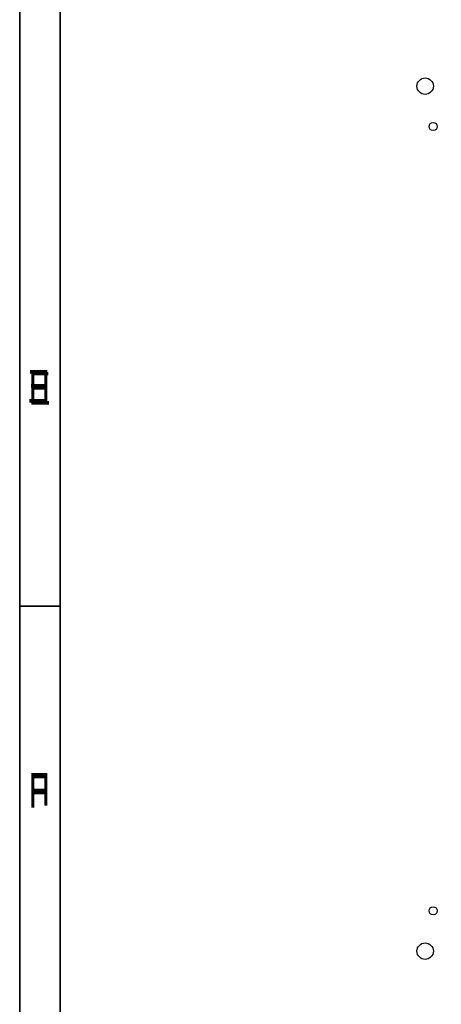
# Model space of a CAD drawing. Extents: x -53 to 531, y -106 to 304.
# Tile 15 of 66: x -53 to 0, y -1 to 122. Entities that reach past the tile are written whole.
import ezdxf

# ---------------------------------------------------------------- set-up
doc = ezdxf.new("R2010")
doc.units = 0
for name, color, linetype in [('BOARD_GEOMETRY_DIMENSION', 2, 'CONTINUOUS'), ('BOARD_GEOMETRY_SILKSCREEN_B', 1, 'CONTINUOUS'), ('PIN_B', 5, 'CONTINUOUS')]:
    doc.layers.add(name, color=color, linetype=linetype)

msp = doc.modelspace()

# ---------------------------------------------------------------- linework, layer by layer
at = {"layer": 'BOARD_GEOMETRY_DIMENSION'}
for points in [[(-52.793138, -106.154474), (531.20671, -106.154474), (531.20671, 303.845722), (-52.793138, 303.845722), (-52.793138, -106.154474)], [(-47.793148, 298.845478), (-47.793148, -101.154484)], [(-47.793148, 48.845724), (-52.793138, 48.845724)]]:
    msp.add_lwpolyline(points, dxfattribs=at)
at = {"layer": 'BOARD_GEOMETRY_SILKSCREEN_B'}
for points in [[(531.206964, -106.154474), (-52.792884, -106.154474), (-52.792884, 303.845722), (531.206964, 303.845722), (531.206964, -106.154474)], [(-47.792894, -101.154484), (-47.792894, 298.845478)], [(-52.792884, 48.845724), (-47.792894, 48.845724)]]:
    msp.add_lwpolyline(points, dxfattribs=at)
at = {"layer": 'PIN_B'}
for centre, radius in [((-2.500122, 113.36401), 1.016), ((-1.500124, 108.36402), 0.508), ((-1.500124, 11.01598), 0.508), ((-2.500122, 6.01599), 1.016)]:
    msp.add_circle(centre, radius, dxfattribs=at)

# ---------------------------------------------------------------- texts
at = {"layer": 'BOARD_GEOMETRY_DIMENSION', "width": 0.75}
for s, p in [('E', (-51.693318, 73.84542)), ('F', (-51.693318, 23.84552))]:
    msp.add_text(s, height=4.064, dxfattribs=at).set_placement(p)
at = {"layer": 'BOARD_GEOMETRY_SILKSCREEN_B', "text_generation_flag": 2, "width": 0.75}
for s, p in [('E', (-49.043336, 74.07402)), ('F', (-49.043336, 24.07412))]:
    msp.add_text(s, height=4.064, dxfattribs=at).set_placement(p)

doc.saveas('drawing.dxf')
